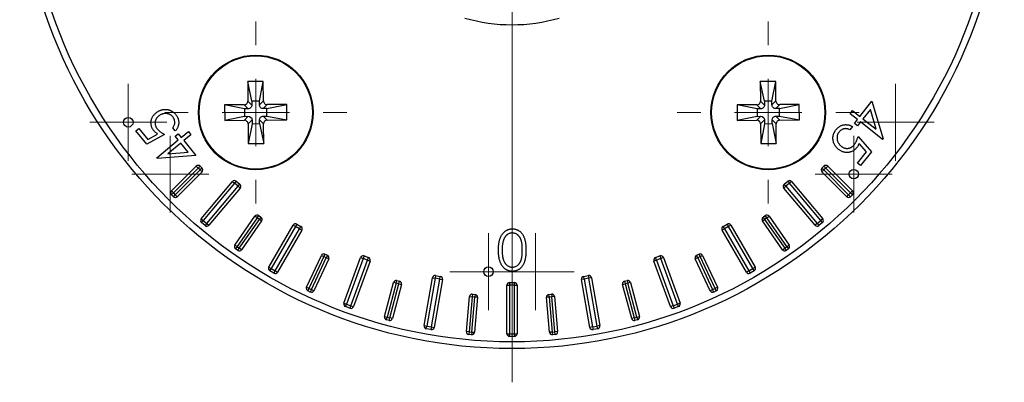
# Model space of a CAD drawing. Header units: millimetres. Extents: x -1532 to 1005, y 409 to 487.
# Tile 3 of 4: x 930 to 1003, y 409 to 436. Entities that reach past the tile are written whole.
import ezdxf

# ---------------------------------------------------------------- set-up
doc = ezdxf.new("R2010")
doc.units = ezdxf.units.MM

# ---------------------------------------------------------------- blocks, each defined once
blk = doc.blocks.new('SW_CENTERMARKSYMBOL_1')
at = {"color": 0, "linetype": 'Continuous', "lineweight": 18}
blk.add_line((0, -5), (0, -39), dxfattribs=at)
blk = doc.blocks.new('SW_CENTERMARKSYMBOL_2')
at = {"color": 0, "linetype": 'Continuous', "lineweight": 18}
for p, q in [((0, 5), (0, 6.75)), ((0, 0), (0, 2.5)), ((-5, 0), (-6.75, 0)), ((0, 0), (-2.5, 0)), ((0, 0), (0, -2.5)), ((0, 0), (2.5, 0)), ((5, 0), (6.75, 0)), ((0, -5), (0, -6.75))]:
    blk.add_line(p, q, dxfattribs=at)
blk = doc.blocks.new('SW_CENTERMARKSYMBOL_4')
at = {"color": 0, "linetype": 'Continuous', "lineweight": 18}
for p, q in [((0, 5), (0, 6.75)), ((0, 0), (0, 2.5)), ((-5, 0), (-6.75, 0)), ((0, 0), (-2.5, 0)), ((0, 0), (0, -2.5)), ((0, 0), (2.5, 0)), ((5, 0), (6.75, 0)), ((0, -5), (0, -6.75))]:
    blk.add_line(p, q, dxfattribs=at)
blk = doc.blocks.new('SW_CENTERMARKSYMBOL_5')
at = {"color": 0, "linetype": 'Continuous', "lineweight": 18}
for p, q in [((0, 2.5), (0, 2.85)), ((0, 0), (0, 2.5)), ((-2.5, 0), (-2.85, 0)), ((0, 0), (-2.5, 0)), ((0, 0), (0, -2.5)), ((0, 0), (2.5, 0)), ((2.5, 0), (2.85, 0)), ((0, -2.5), (0, -2.85))]:
    blk.add_line(p, q, dxfattribs=at)
blk = doc.blocks.new('SW_CENTERMARKSYMBOL_6')
at = {"color": 0, "linetype": 'Continuous', "lineweight": 18}
for p, q in [((0, 2.5), (0, 2.85)), ((0, 0), (0, 2.5)), ((-2.5, 0), (-2.85, 0)), ((0, 0), (-2.5, 0)), ((0, 0), (0, -2.5)), ((0, 0), (2.5, 0)), ((2.5, 0), (2.85, 0)), ((0, -2.5), (0, -2.85))]:
    blk.add_line(p, q, dxfattribs=at)
blk = doc.blocks.new('SW_CENTERMARKSYMBOL_7')
at = {"color": 0, "linetype": 'Continuous', "lineweight": 18}
for p, q in [((0, 2.5), (0, 2.85)), ((0, 0), (0, 2.5)), ((-2.5, 0), (-2.85, 0)), ((0, 0), (-2.5, 0)), ((0, 0), (0, -2.5)), ((0, 0), (2.5, 0)), ((2.5, 0), (2.85, 0)), ((0, -2.5), (0, -2.85))]:
    blk.add_line(p, q, dxfattribs=at)
blk = doc.blocks.new('SW_CENTERMARKSYMBOL_8')
at = {"color": 0, "linetype": 'Continuous', "lineweight": 18}
for p, q in [((0, 2.5), (0, 2.85)), ((0, 0), (0, 2.5)), ((-2.5, 0), (-2.85, 0)), ((0, 0), (-2.5, 0)), ((0, 0), (0, -2.5)), ((0, 0), (2.5, 0)), ((2.5, 0), (2.85, 0)), ((0, -2.5), (0, -2.85))]:
    blk.add_line(p, q, dxfattribs=at)
blk = doc.blocks.new('SW_CENTERMARKSYMBOL_9')
at = {"color": 0, "linetype": 'Continuous', "lineweight": 18}
for p, q in [((0, 2.5), (0, 2.85)), ((0, 0), (0, 2.5)), ((-2.5, 0), (-2.85, 0)), ((0, 0), (-2.5, 0)), ((0, 0), (0, -2.5)), ((0, 0), (2.5, 0)), ((2.5, 0), (2.85, 0)), ((0, -2.5), (0, -2.85))]:
    blk.add_line(p, q, dxfattribs=at)
blk = doc.blocks.new('SW_CENTERMARKSYMBOL_10')
at = {"color": 0, "linetype": 'Continuous', "lineweight": 18}
for p, q in [((0, 2.5), (0, 2.85)), ((0, 0), (0, 2.5)), ((-2.5, 0), (-2.85, 0)), ((0, 0), (-2.5, 0)), ((0, 0), (0, -2.5)), ((0, 0), (2.5, 0)), ((2.5, 0), (2.85, 0)), ((0, -2.5), (0, -2.85))]:
    blk.add_line(p, q, dxfattribs=at)

msp = doc.modelspace()

# ---------------------------------------------------------------- linework, layer by layer
at = {"color": 7, "linetype": 'Continuous', "lineweight": 25}
for p, q in [((947.923, 431.797), (946.773, 431.787)), ((946.773, 431.787), (946.785, 430.337)), ((947.081, 430.319), (946.773, 431.787)), ((947.64, 430.324), (947.923, 431.797)), ((947.935, 430.347), (947.923, 431.797)), ((985.923, 431.797), (984.773, 431.787)), ((984.773, 431.787), (984.785, 430.337)), ((985.081, 430.319), (984.773, 431.787)), ((985.64, 430.324), (985.923, 431.797)), ((985.935, 430.347), (985.923, 431.797)), ((946.513, 430.06), (945.063, 430.047)), ((946.536, 429.765), (945.063, 430.047)), ((945.063, 430.047), (945.073, 428.897)), ((946.811, 429.767), (946.513, 430.06)), ((947.083, 430.045), (946.785, 430.337)), ((947.64, 430.324), (947.081, 430.319)), ((947.081, 430.319), (947.083, 430.045)), ((947.643, 430.049), (947.64, 430.324)), ((947.643, 430.049), (947.935, 430.347)), ((947.92, 429.777), (948.213, 430.075)), ((948.195, 429.779), (949.663, 430.087)), ((949.663, 430.087), (948.213, 430.075)), ((949.673, 428.937), (949.663, 430.087)), ((984.513, 430.06), (983.063, 430.047)), ((983.063, 430.047), (983.073, 428.897)), ((984.536, 429.765), (983.063, 430.047)), ((984.811, 429.767), (984.513, 430.06)), ((985.083, 430.045), (984.785, 430.337)), ((985.64, 430.324), (985.081, 430.319)), ((985.081, 430.319), (985.083, 430.045)), ((985.643, 430.049), (985.64, 430.324)), ((985.643, 430.049), (985.935, 430.347)), ((985.92, 429.777), (986.213, 430.075)), ((986.195, 429.779), (987.663, 430.087)), ((987.663, 430.087), (986.213, 430.075)), ((987.673, 428.937), (987.663, 430.087)), ((992.163, 429.201), (993.056, 430.323)), ((993.056, 430.323), (993.877, 427.533)), ((946.811, 429.767), (946.536, 429.765)), ((946.536, 429.765), (946.541, 429.205)), ((948.195, 429.779), (947.92, 429.777)), ((948.2, 429.22), (948.195, 429.779)), ((984.811, 429.767), (984.536, 429.765)), ((984.536, 429.765), (984.541, 429.205)), ((986.195, 429.779), (985.92, 429.777)), ((986.2, 429.22), (986.195, 429.779)), ((991.431, 429.4), (991.618, 429.635)), ((991.976, 428.966), (991.431, 429.4)), ((991.618, 429.635), (992.163, 429.201)), ((992.939, 429.712), (992.389, 429.021)), ((993.367, 428.243), (992.939, 429.712)), ((946.541, 429.205), (945.073, 428.897)), ((945.073, 428.897), (946.523, 428.91)), ((946.815, 429.208), (946.523, 428.91)), ((946.541, 429.205), (946.815, 429.208)), ((947.093, 428.935), (946.8, 428.637)), ((946.8, 428.637), (946.813, 427.187)), ((947.095, 428.66), (946.813, 427.187)), ((947.093, 428.935), (947.095, 428.66)), ((947.095, 428.66), (947.655, 428.665)), ((947.655, 428.665), (947.652, 428.94)), ((947.652, 428.94), (947.95, 428.648)), ((947.655, 428.665), (947.963, 427.197)), ((947.925, 429.217), (948.2, 429.22)), ((947.925, 429.217), (948.223, 428.925)), ((947.963, 427.197), (947.95, 428.648)), ((948.2, 429.22), (949.673, 428.937)), ((948.223, 428.925), (949.673, 428.937)), ((984.541, 429.205), (983.073, 428.897)), ((983.073, 428.897), (984.523, 428.91)), ((984.815, 429.208), (984.523, 428.91)), ((984.541, 429.205), (984.815, 429.208)), ((985.093, 428.935), (984.8, 428.637)), ((984.8, 428.637), (984.813, 427.187)), ((985.095, 428.66), (984.813, 427.187)), ((985.093, 428.935), (985.095, 428.66)), ((985.095, 428.66), (985.655, 428.665)), ((985.652, 428.94), (985.95, 428.648)), ((985.655, 428.665), (985.652, 428.94)), ((985.655, 428.665), (985.963, 427.197)), ((985.925, 429.217), (986.2, 429.22)), ((985.925, 429.217), (986.223, 428.925)), ((985.963, 427.197), (985.95, 428.648)), ((986.2, 429.22), (987.673, 428.937)), ((986.223, 428.925), (987.673, 428.937)), ((991.75, 428.682), (991.976, 428.966)), ((991.976, 428.502), (991.75, 428.682)), ((992.202, 428.786), (991.976, 428.502)), ((993.838, 427.484), (992.202, 428.786)), ((992.389, 429.021), (993.367, 428.243)), ((938.48, 428.13), (938.698, 428.31)), ((939.298, 427.137), (938.48, 428.13)), ((938.698, 428.31), (939.371, 427.493)), ((940.611, 427.863), (939.298, 427.137)), ((939.371, 427.493), (940.09, 427.894)), ((941.405, 428.122), (941.211, 428.357)), ((941.394, 427.732), (941.614, 427.913)), ((941.614, 427.913), (941.842, 427.636)), ((941.842, 427.636), (942.375, 428.075)), ((942.564, 427.846), (942.031, 427.407)), ((942.375, 428.075), (942.564, 427.846)), ((991.603, 428.449), (991.411, 428.207)), ((940.025, 426.139), (941.622, 427.455)), ((941.811, 427.225), (940.856, 426.438)), ((941.622, 427.455), (941.394, 427.732)), ((942.368, 426.55), (941.811, 427.225)), ((942.031, 427.407), (942.935, 426.311)), ((946.813, 427.187), (947.963, 427.197)), ((984.813, 427.187), (985.963, 427.197)), ((992.025, 427.719), (993.018, 426.575)), ((992.65, 426.573), (992.104, 427.198)), ((993.877, 427.533), (993.838, 427.484)), ((940.856, 426.438), (942.368, 426.55)), ((991.985, 425.736), (992.65, 426.573)), ((993.018, 426.575), (992.209, 425.558)), ((940.064, 426.092), (940.025, 426.139)), ((942.935, 426.311), (940.064, 426.092)), ((992.209, 425.558), (991.985, 425.736)), ((941.124, 423.673), (942.963, 425.511)), ((943.104, 425.37), (941.266, 423.531)), ((941.407, 423.39), (943.246, 425.228)), ((943.387, 425.087), (941.548, 423.248)), ((943.104, 425.37), (942.963, 425.511)), ((943.104, 425.37), (943.246, 425.511)), ((943.246, 425.228), (943.104, 425.37)), ((943.246, 425.511), (943.387, 425.37)), ((943.387, 425.37), (943.246, 425.228)), ((943.387, 425.087), (943.246, 425.228)), ((989.348, 425.37), (989.49, 425.511)), ((989.348, 425.37), (989.49, 425.228)), ((989.348, 425.087), (989.49, 425.228)), ((991.187, 423.248), (989.348, 425.087)), ((989.631, 425.37), (989.49, 425.511)), ((989.631, 425.37), (989.49, 425.228)), ((989.49, 425.228), (991.328, 423.39)), ((989.631, 425.37), (989.773, 425.511)), ((991.47, 423.531), (989.631, 425.37)), ((989.773, 425.511), (991.611, 423.673)), ((943.326, 421.615), (945.64, 424.373)), ((945.793, 424.244), (943.479, 421.487)), ((945.64, 424.373), (945.793, 424.244)), ((945.922, 424.398), (945.793, 424.244)), ((946.061, 424.019), (945.793, 424.244)), ((945.922, 424.398), (946.19, 424.173)), ((946.061, 424.019), (946.19, 424.173)), ((986.546, 424.173), (986.814, 424.398)), ((986.674, 424.019), (986.546, 424.173)), ((986.942, 424.244), (986.674, 424.019)), ((986.814, 424.398), (986.942, 424.244)), ((987.095, 424.373), (986.942, 424.244)), ((989.256, 421.487), (986.942, 424.244)), ((987.095, 424.373), (989.409, 421.615)), ((941.266, 423.531), (941.124, 423.673)), ((941.266, 423.531), (941.124, 423.39)), ((941.266, 423.531), (941.407, 423.39)), ((943.747, 421.262), (946.061, 424.019)), ((946.215, 423.891), (943.901, 421.133)), ((946.061, 424.019), (946.215, 423.891)), ((986.674, 424.019), (986.521, 423.891)), ((988.835, 421.133), (986.521, 423.891)), ((986.674, 424.019), (988.988, 421.262)), ((991.328, 423.39), (991.47, 423.531)), ((991.47, 423.531), (991.611, 423.673)), ((991.47, 423.531), (991.611, 423.39)), ((941.266, 423.248), (941.124, 423.39)), ((941.266, 423.248), (941.407, 423.39)), ((941.548, 423.248), (941.407, 423.39)), ((991.187, 423.248), (991.328, 423.39)), ((991.47, 423.248), (991.328, 423.39)), ((991.611, 423.39), (991.47, 423.248)), ((943.326, 421.615), (943.479, 421.487)), ((943.351, 421.333), (943.479, 421.487)), ((943.619, 421.108), (943.351, 421.333)), ((943.479, 421.487), (943.747, 421.262)), ((943.747, 421.262), (943.619, 421.108)), ((943.747, 421.262), (943.901, 421.133)), ((945.818, 419.666), (947.309, 421.796)), ((947.473, 421.681), (945.981, 419.552)), ((946.145, 419.437), (947.637, 421.567)), ((947.8, 421.452), (946.309, 419.322)), ((947.473, 421.681), (947.309, 421.796)), ((947.473, 421.681), (947.587, 421.845)), ((947.637, 421.567), (947.473, 421.681)), ((947.587, 421.845), (947.751, 421.73)), ((947.751, 421.73), (947.637, 421.567)), ((947.8, 421.452), (947.637, 421.567)), ((950.416, 421.213), (950.316, 421.04)), ((950.416, 421.213), (950.72, 421.038)), ((982.016, 421.038), (982.319, 421.213)), ((982.319, 421.213), (982.419, 421.04)), ((984.935, 421.452), (985.099, 421.567)), ((986.426, 419.322), (984.935, 421.452)), ((984.984, 421.73), (985.148, 421.845)), ((984.984, 421.73), (985.099, 421.567)), ((985.263, 421.681), (985.099, 421.567)), ((985.099, 421.567), (986.59, 419.437)), ((985.263, 421.681), (985.148, 421.845)), ((985.263, 421.681), (985.427, 421.796)), ((986.754, 419.552), (985.263, 421.681)), ((985.427, 421.796), (986.918, 419.666)), ((988.988, 421.262), (988.835, 421.133)), ((988.988, 421.262), (989.256, 421.487)), ((988.988, 421.262), (989.117, 421.108)), ((989.385, 421.333), (989.117, 421.108)), ((989.409, 421.615), (989.256, 421.487)), ((989.385, 421.333), (989.256, 421.487)), ((948.343, 418.022), (950.143, 421.14)), ((950.316, 421.04), (948.516, 417.922)), ((948.82, 417.747), (950.62, 420.865)), ((950.793, 420.765), (948.993, 417.647)), ((950.143, 421.14), (950.316, 421.04)), ((950.62, 420.865), (950.316, 421.04)), ((950.62, 420.865), (950.72, 421.038)), ((950.62, 420.865), (950.793, 420.765)), ((982.116, 420.865), (981.943, 420.765)), ((983.743, 417.647), (981.943, 420.765)), ((982.116, 420.865), (982.016, 421.038)), ((982.419, 421.04), (982.116, 420.865)), ((982.116, 420.865), (983.916, 417.747)), ((982.592, 421.14), (982.419, 421.04)), ((984.219, 417.922), (982.419, 421.04)), ((982.592, 421.14), (984.392, 418.022)), ((945.981, 419.552), (945.818, 419.666)), ((945.981, 419.552), (945.867, 419.388)), ((946.031, 419.273), (945.867, 419.388)), ((945.981, 419.552), (946.145, 419.437)), ((946.031, 419.273), (946.145, 419.437)), ((946.309, 419.322), (946.145, 419.437)), ((986.426, 419.322), (986.59, 419.437)), ((986.59, 419.437), (986.754, 419.552)), ((986.705, 419.273), (986.59, 419.437)), ((986.869, 419.388), (986.705, 419.273)), ((986.754, 419.552), (986.918, 419.666)), ((986.754, 419.552), (986.869, 419.388)), ((951.135, 416.536), (952.234, 418.892)), ((952.415, 418.808), (951.317, 416.451)), ((951.498, 416.367), (952.597, 418.723)), ((952.778, 418.639), (951.679, 416.282)), ((952.234, 418.892), (952.415, 418.808)), ((952.5, 418.989), (952.415, 418.808)), ((952.597, 418.723), (952.415, 418.808)), ((952.5, 418.989), (952.681, 418.904)), ((952.681, 418.904), (952.597, 418.723)), ((952.778, 418.639), (952.597, 418.723)), ((953.908, 415.355), (955.139, 418.738)), ((955.327, 418.67), (954.096, 415.287)), ((954.425, 415.167), (955.656, 418.55)), ((955.844, 418.482), (954.613, 415.099)), ((955.139, 418.738), (955.327, 418.67)), ((955.396, 418.858), (955.327, 418.67)), ((955.656, 418.55), (955.327, 418.67)), ((955.396, 418.858), (955.725, 418.738)), ((955.656, 418.55), (955.725, 418.738)), ((955.656, 418.55), (955.844, 418.482)), ((977.079, 418.55), (976.891, 418.482)), ((978.123, 415.099), (976.891, 418.482)), ((977.011, 418.738), (977.34, 418.858)), ((977.079, 418.55), (977.011, 418.738)), ((977.408, 418.67), (977.079, 418.55)), ((977.079, 418.55), (978.311, 415.167)), ((977.34, 418.858), (977.408, 418.67)), ((977.596, 418.738), (977.408, 418.67)), ((978.639, 415.287), (977.408, 418.67)), ((977.596, 418.738), (978.827, 415.355)), ((980.139, 418.723), (979.957, 418.639)), ((981.056, 416.282), (979.957, 418.639)), ((980.054, 418.904), (980.235, 418.989)), ((980.139, 418.723), (980.054, 418.904)), ((980.32, 418.808), (980.139, 418.723)), ((980.139, 418.723), (981.238, 416.367)), ((980.32, 418.808), (980.235, 418.989)), ((980.32, 418.808), (980.501, 418.892)), ((981.419, 416.451), (980.32, 418.808)), ((980.501, 418.892), (981.6, 416.536)), ((948.343, 418.022), (948.516, 417.922)), ((948.416, 417.749), (948.516, 417.922)), ((948.72, 417.574), (948.416, 417.749)), ((948.516, 417.922), (948.82, 417.747)), ((948.82, 417.747), (948.72, 417.574)), ((948.82, 417.747), (948.993, 417.647)), ((983.916, 417.747), (983.743, 417.647)), ((983.916, 417.747), (984.219, 417.922)), ((983.916, 417.747), (984.016, 417.574)), ((984.319, 417.749), (984.016, 417.574)), ((984.392, 418.022), (984.219, 417.922)), ((984.319, 417.749), (984.219, 417.922)), ((956.916, 414.376), (957.589, 416.888)), ((957.782, 416.836), (957.109, 414.324)), ((957.782, 416.836), (957.589, 416.888)), ((957.782, 416.836), (957.834, 417.029)), ((957.975, 416.784), (957.782, 416.836)), ((957.834, 417.029), (958.027, 416.977)), ((957.975, 416.784), (958.027, 416.977)), ((959.851, 413.695), (960.476, 417.241)), ((960.673, 417.206), (960.048, 413.661)), ((960.393, 413.6), (961.018, 417.145)), ((960.476, 417.241), (960.673, 417.206)), ((961.215, 417.11), (960.59, 413.565)), ((960.708, 417.403), (960.673, 417.206)), ((961.018, 417.145), (960.673, 417.206)), ((960.708, 417.403), (961.053, 417.342)), ((961.018, 417.145), (961.053, 417.342)), ((961.018, 417.145), (961.215, 417.11)), ((966.193, 416.892), (966.193, 416.692)), ((966.193, 416.892), (966.543, 416.892)), ((966.543, 416.692), (966.543, 416.892)), ((971.717, 417.145), (971.52, 417.11)), ((972.146, 413.565), (971.52, 417.11)), ((971.683, 417.342), (972.027, 417.403)), ((971.717, 417.145), (971.683, 417.342)), ((972.062, 417.206), (971.717, 417.145)), ((971.717, 417.145), (972.343, 413.6)), ((972.027, 417.403), (972.062, 417.206)), ((972.259, 417.241), (972.062, 417.206)), ((972.687, 413.661), (972.062, 417.206)), ((972.259, 417.241), (972.884, 413.695)), ((974.708, 416.977), (974.902, 417.029)), ((974.708, 416.977), (974.76, 416.784)), ((974.953, 416.836), (974.76, 416.784)), ((974.902, 417.029), (974.953, 416.836)), ((975.146, 416.888), (974.953, 416.836)), ((975.626, 414.324), (974.953, 416.836)), ((975.146, 416.888), (975.819, 414.376)), ((951.317, 416.451), (951.135, 416.536)), ((951.317, 416.451), (951.232, 416.27)), ((951.413, 416.185), (951.232, 416.27)), ((951.317, 416.451), (951.498, 416.367)), ((951.498, 416.367), (951.413, 416.185)), ((951.498, 416.367), (951.679, 416.282)), ((957.302, 414.273), (957.975, 416.784)), ((958.169, 416.732), (957.496, 414.221)), ((957.975, 416.784), (958.169, 416.732)), ((965.993, 416.692), (966.193, 416.692)), ((965.993, 413.092), (965.993, 416.692)), ((966.193, 416.692), (966.193, 413.092)), ((966.543, 416.692), (966.193, 416.692)), ((966.543, 413.092), (966.543, 416.692)), ((966.543, 416.692), (966.743, 416.692)), ((966.743, 416.692), (966.743, 413.092)), ((974.567, 416.732), (974.76, 416.784)), ((975.24, 414.221), (974.567, 416.732)), ((974.76, 416.784), (975.433, 414.273)), ((981.056, 416.282), (981.238, 416.367)), ((981.238, 416.367), (981.419, 416.451)), ((981.322, 416.185), (981.238, 416.367)), ((981.503, 416.27), (981.322, 416.185)), ((981.6, 416.536), (981.419, 416.451)), ((981.503, 416.27), (981.419, 416.451)), ((962.984, 413.253), (963.21, 415.843)), ((963.409, 415.826), (963.183, 413.236)), ((963.21, 415.843), (963.409, 415.826)), ((963.382, 413.218), (963.609, 415.808)), ((963.427, 416.025), (963.409, 415.826)), ((963.609, 415.808), (963.409, 415.826)), ((963.427, 416.025), (963.626, 416.008)), ((963.808, 415.791), (963.581, 413.201)), ((963.626, 416.008), (963.609, 415.808)), ((963.808, 415.791), (963.609, 415.808)), ((969.127, 415.808), (968.928, 415.791)), ((969.154, 413.201), (968.928, 415.791)), ((969.109, 416.008), (969.309, 416.025)), ((969.127, 415.808), (969.109, 416.008)), ((969.326, 415.826), (969.127, 415.808)), ((969.127, 415.808), (969.353, 413.218)), ((969.309, 416.025), (969.326, 415.826)), ((969.525, 415.843), (969.326, 415.826)), ((969.553, 413.236), (969.326, 415.826)), ((969.525, 415.843), (969.752, 413.253)), ((953.908, 415.355), (954.096, 415.287)), ((954.028, 415.099), (954.096, 415.287)), ((954.356, 414.979), (954.028, 415.099)), ((954.096, 415.287), (954.425, 415.167)), ((954.425, 415.167), (954.356, 414.979)), ((954.425, 415.167), (954.613, 415.099)), ((978.311, 415.167), (978.123, 415.099)), ((978.311, 415.167), (978.639, 415.287)), ((978.311, 415.167), (978.379, 414.979)), ((978.708, 415.099), (978.379, 414.979)), ((978.827, 415.355), (978.639, 415.287)), ((978.708, 415.099), (978.639, 415.287)), ((956.916, 414.376), (957.109, 414.324)), ((957.057, 414.131), (957.109, 414.324)), ((957.251, 414.079), (957.057, 414.131)), ((957.109, 414.324), (957.302, 414.273)), ((957.251, 414.079), (957.302, 414.273)), ((957.496, 414.221), (957.302, 414.273)), ((975.433, 414.273), (975.24, 414.221)), ((975.433, 414.273), (975.626, 414.324)), ((975.433, 414.273), (975.485, 414.079)), ((975.678, 414.131), (975.485, 414.079)), ((975.626, 414.324), (975.819, 414.376)), ((975.626, 414.324), (975.678, 414.131)), ((959.851, 413.695), (960.048, 413.661)), ((960.014, 413.464), (960.048, 413.661)), ((960.358, 413.403), (960.014, 413.464)), ((960.048, 413.661), (960.393, 413.6)), ((960.393, 413.6), (960.358, 413.403)), ((960.393, 413.6), (960.59, 413.565)), ((963.183, 413.236), (962.984, 413.253)), ((963.183, 413.236), (963.165, 413.037)), ((963.183, 413.236), (963.382, 413.218)), ((963.382, 413.218), (963.365, 413.019)), ((963.382, 413.218), (963.581, 413.201)), ((969.353, 413.218), (969.154, 413.201)), ((969.353, 413.218), (969.553, 413.236)), ((969.353, 413.218), (969.371, 413.019)), ((969.752, 413.253), (969.553, 413.236)), ((969.57, 413.037), (969.553, 413.236)), ((972.343, 413.6), (972.146, 413.565)), ((972.343, 413.6), (972.687, 413.661)), ((972.343, 413.6), (972.377, 413.403)), ((972.722, 413.464), (972.377, 413.403)), ((972.884, 413.695), (972.687, 413.661)), ((972.722, 413.464), (972.687, 413.661)), ((963.365, 413.019), (963.165, 413.037)), ((965.993, 413.092), (966.193, 413.092)), ((966.193, 413.092), (966.543, 413.092)), ((966.193, 412.892), (966.193, 413.092)), ((966.543, 412.892), (966.193, 412.892)), ((966.543, 413.092), (966.543, 412.892)), ((966.543, 413.092), (966.743, 413.092)), ((969.57, 413.037), (969.371, 413.019))]:
    msp.add_line(p, q, dxfattribs=at)
for centre, radius in [((966.368, 448.492), 36.5), ((966.368, 448.492), 36), ((947.368, 429.492), 4.25), ((947.368, 429.492), 4.2), ((985.368, 429.492), 4.25), ((985.368, 429.492), 4.2), ((937.922, 428.761), 0.35), ((991.702, 424.922), 0.35), ((964.618, 417.692), 0.35)]:
    msp.add_circle(centre, radius, dxfattribs=at)
for centre, radius, start, end in [((966.368, 448.492), 12.5, 253.7398, 286.2602), ((943.104, 425.37), 0.2, 45, 135), ((943.246, 425.228), 0.2, 315, 45), ((989.49, 425.228), 0.2, 135, 225), ((989.631, 425.37), 0.2, 45, 135), ((945.793, 424.244), 0.2, 50, 140), ((946.061, 424.019), 0.2, 320, 50), ((986.674, 424.019), 0.2, 130, 220), ((986.942, 424.244), 0.2, 40, 130), ((941.266, 423.531), 0.2, 135, 225), ((991.47, 423.531), 0.2, 315, 45), ((941.407, 423.39), 0.2, 225, 315), ((991.328, 423.39), 0.2, 225, 315), ((943.479, 421.487), 0.2, 140, 230), ((947.473, 421.681), 0.2, 55, 145), ((947.637, 421.567), 0.2, 325, 55), ((950.316, 421.04), 0.2, 60, 150), ((982.419, 421.04), 0.2, 30, 120), ((985.099, 421.567), 0.2, 125, 215), ((985.263, 421.681), 0.2, 35, 125), ((989.256, 421.487), 0.2, 310, 40), ((943.747, 421.262), 0.2, 230, 320), ((950.62, 420.865), 0.2, 330, 60), ((982.116, 420.865), 0.2, 120, 210), ((988.988, 421.262), 0.2, 220, 310), ((945.981, 419.552), 0.2, 145, 235), ((946.145, 419.437), 0.2, 235, 325), ((986.59, 419.437), 0.2, 215, 305), ((986.754, 419.552), 0.2, 305, 35), ((952.415, 418.808), 0.2, 65, 155), ((952.597, 418.723), 0.2, 335, 65), ((955.327, 418.67), 0.2, 70, 160), ((955.656, 418.55), 0.2, 340, 70), ((977.079, 418.55), 0.2, 110, 200), ((977.408, 418.67), 0.2, 20, 110), ((980.139, 418.723), 0.2, 115, 205), ((980.32, 418.808), 0.2, 25, 115), ((948.516, 417.922), 0.2, 150, 240), ((948.82, 417.747), 0.2, 240, 330), ((983.916, 417.747), 0.2, 210, 300), ((984.219, 417.922), 0.2, 300, 30), ((957.782, 416.836), 0.2, 75, 165), ((957.975, 416.784), 0.2, 345, 75), ((960.673, 417.206), 0.2, 80, 170), ((961.018, 417.145), 0.2, 350, 80), ((966.193, 416.692), 0.2, 90, 180), ((966.543, 416.692), 0.2, 0, 90), ((971.717, 417.145), 0.2, 100, 190), ((972.062, 417.206), 0.2, 10, 100), ((974.76, 416.784), 0.2, 105, 195), ((974.953, 416.836), 0.2, 15, 105), ((951.317, 416.451), 0.2, 155, 245), ((951.498, 416.367), 0.2, 245, 335), ((981.238, 416.367), 0.2, 205, 295), ((981.419, 416.451), 0.2, 295, 25), ((963.409, 415.826), 0.2, 85, 175), ((963.609, 415.808), 0.2, 355, 85), ((969.127, 415.808), 0.2, 95, 185), ((969.326, 415.826), 0.2, 5, 95), ((954.096, 415.287), 0.2, 160, 250), ((954.425, 415.167), 0.2, 250, 340), ((978.311, 415.167), 0.2, 200, 290), ((978.639, 415.287), 0.2, 290, 20), ((957.109, 414.324), 0.2, 165, 255), ((957.302, 414.273), 0.2, 255, 345), ((975.433, 414.273), 0.2, 195, 285), ((975.626, 414.324), 0.2, 285, 15), ((960.048, 413.661), 0.2, 170, 260), ((960.393, 413.6), 0.2, 260, 350), ((963.183, 413.236), 0.2, 175, 265), ((963.382, 413.218), 0.2, 265, 355), ((969.353, 413.218), 0.2, 185, 275), ((969.553, 413.236), 0.2, 275, 5), ((972.343, 413.6), 0.2, 190, 280), ((972.687, 413.661), 0.2, 280, 10), ((966.193, 413.092), 0.2, 180, 270), ((966.543, 413.092), 0.2, 270, 0)]:
    msp.add_arc(centre, radius, start, end, dxfattribs=at)
for points, knots in [([(946.513, 430.06), (946.578, 430.06), (946.653, 430.088), (946.76, 430.196), (946.786, 430.272), (946.785, 430.337)], [0, 0, 0, 0, 0.5, 0.5, 1, 1, 1, 1]), ([(947.083, 430.045), (947.084, 429.98), (947.057, 429.904), (946.951, 429.795), (946.875, 429.768), (946.811, 429.767)], [0, 0, 0, 0, 0.5, 0.5, 1, 1, 1, 1]), ([(947.92, 429.777), (947.855, 429.776), (947.779, 429.803), (947.671, 429.909), (947.643, 429.985), (947.643, 430.049)], [0, 0, 0, 0, 0.5, 0.5, 1, 1, 1, 1]), ([(947.935, 430.347), (947.936, 430.282), (947.963, 430.207), (948.072, 430.1), (948.148, 430.074), (948.213, 430.075)], [0, 0, 0, 0, 0.5, 0.5, 1, 1, 1, 1]), ([(984.513, 430.06), (984.578, 430.06), (984.653, 430.088), (984.76, 430.196), (984.786, 430.272), (984.785, 430.337)], [0, 0, 0, 0, 0.5, 0.5, 1, 1, 1, 1]), ([(985.083, 430.045), (985.084, 429.98), (985.057, 429.904), (984.951, 429.795), (984.875, 429.768), (984.811, 429.767)], [0, 0, 0, 0, 0.5, 0.5, 1, 1, 1, 1]), ([(985.92, 429.777), (985.855, 429.776), (985.779, 429.803), (985.671, 429.909), (985.643, 429.985), (985.643, 430.049)], [0, 0, 0, 0, 0.5, 0.5, 1, 1, 1, 1]), ([(985.935, 430.347), (985.936, 430.282), (985.963, 430.207), (986.072, 430.1), (986.148, 430.074), (986.213, 430.075)], [0, 0, 0, 0, 0.5, 0.5, 1, 1, 1, 1]), ([(939.824, 428.128), (939.804, 428.154), (939.763, 428.205), (939.713, 428.287), (939.672, 428.371), (939.639, 428.456), (939.617, 428.544), (939.605, 428.634), (939.601, 428.725), (939.607, 428.818), (939.622, 428.91), (939.646, 428.999), (939.678, 429.085), (939.721, 429.168), (939.772, 429.247), (939.832, 429.323), (939.9, 429.396), (939.952, 429.441), (939.978, 429.463)], [0, 0, 0, 0, 0.066044, 0.129455, 0.191168, 0.251616, 0.311296, 0.370912, 0.431579, 0.493523, 0.555351, 0.616493, 0.677453, 0.73881, 0.800872, 0.864778, 0.931078, 1, 1, 1, 1]), ([(939.978, 429.463), (939.997, 429.478), (940.034, 429.508), (940.093, 429.548), (940.154, 429.585), (940.216, 429.616), (940.279, 429.644), (940.345, 429.667), (940.411, 429.686), (940.478, 429.701), (940.546, 429.711), (940.614, 429.718), (940.68, 429.719), (940.746, 429.716), (940.811, 429.708), (940.875, 429.695), (940.938, 429.678), (941.001, 429.657), (941.062, 429.631), (941.121, 429.6), (941.179, 429.565), (941.235, 429.526), (941.289, 429.482), (941.342, 429.435), (941.393, 429.383), (941.425, 429.346), (941.441, 429.327)], [0, 0, 0, 0, 0.043955, 0.087288, 0.129856, 0.172138, 0.214316, 0.256107, 0.297923, 0.340167, 0.381878, 0.422923, 0.463446, 0.503275, 0.542981, 0.582425, 0.622091, 0.662263, 0.702668, 0.742994, 0.783934, 0.82535, 0.867421, 0.910587, 0.954468, 1, 1, 1, 1]), ([(941.216, 429.165), (941.2, 429.183), (941.169, 429.219), (941.117, 429.266), (941.06, 429.307), (941, 429.341), (940.937, 429.369), (940.869, 429.39), (940.798, 429.405), (940.724, 429.413), (940.649, 429.414), (940.575, 429.409), (940.502, 429.396), (940.43, 429.375), (940.361, 429.348), (940.292, 429.312), (940.225, 429.27), (940.183, 429.237), (940.162, 429.22)], [0, 0, 0, 0, 0.061513, 0.120859, 0.179448, 0.238284, 0.29688, 0.356371, 0.418026, 0.481812, 0.546225, 0.609265, 0.672129, 0.734898, 0.798684, 0.863609, 0.930686, 1, 1, 1, 1]), ([(941.441, 429.327), (941.459, 429.304), (941.495, 429.258), (941.541, 429.185), (941.58, 429.111), (941.611, 429.035), (941.634, 428.958), (941.65, 428.878), (941.659, 428.797), (941.659, 428.716), (941.652, 428.634), (941.639, 428.554), (941.617, 428.476), (941.589, 428.4), (941.554, 428.327), (941.512, 428.256), (941.462, 428.187), (941.425, 428.144), (941.405, 428.122)], [0, 0, 0, 0, 0.06679, 0.131954, 0.194951, 0.256289, 0.31752, 0.3782, 0.439414, 0.501661, 0.563654, 0.624978, 0.685708, 0.746809, 0.807774, 0.870111, 0.933913, 1, 1, 1, 1]), ([(940.162, 429.22), (940.143, 429.204), (940.107, 429.173), (940.059, 429.121), (940.017, 429.068), (939.981, 429.012), (939.953, 428.953), (939.93, 428.892), (939.914, 428.828), (939.905, 428.763), (939.902, 428.697), (939.907, 428.631), (939.918, 428.566), (939.937, 428.501), (939.963, 428.438), (939.996, 428.374), (940.035, 428.312), (940.067, 428.272), (940.083, 428.252)], [0, 0, 0, 0, 0.06694, 0.131478, 0.193694, 0.25421, 0.313435, 0.372538, 0.432108, 0.492564, 0.553045, 0.61306, 0.673314, 0.734524, 0.797377, 0.861766, 0.929446, 1, 1, 1, 1]), ([(941.211, 428.357), (941.228, 428.379), (941.261, 428.422), (941.302, 428.49), (941.333, 428.556), (941.353, 428.623), (941.365, 428.691), (941.367, 428.76), (941.362, 428.831), (941.348, 428.903), (941.327, 428.974), (941.297, 429.042), (941.261, 429.107), (941.231, 429.146), (941.216, 429.165)], [0, 0, 0, 0, 0.095136, 0.184203, 0.266664, 0.345238, 0.422092, 0.49994, 0.579973, 0.664028, 0.748875, 0.832931, 0.916055, 1, 1, 1, 1]), ([(946.8, 428.637), (946.8, 428.702), (946.772, 428.778), (946.664, 428.884), (946.588, 428.91), (946.523, 428.91)], [0, 0, 0, 0, 0.5, 0.5, 1, 1, 1, 1]), ([(946.815, 429.208), (946.88, 429.208), (946.956, 429.182), (947.065, 429.076), (947.092, 429), (947.093, 428.935)], [0, 0, 0, 0, 0.5, 0.5, 1, 1, 1, 1]), ([(947.652, 428.94), (947.652, 429.005), (947.678, 429.081), (947.784, 429.189), (947.86, 429.217), (947.925, 429.217)], [0, 0, 0, 0, 0.5, 0.5, 1, 1, 1, 1]), ([(948.223, 428.925), (948.158, 428.924), (948.082, 428.897), (947.976, 428.788), (947.95, 428.712), (947.95, 428.648)], [0, 0, 0, 0, 0.5, 0.5, 1, 1, 1, 1]), ([(984.8, 428.637), (984.8, 428.702), (984.772, 428.778), (984.664, 428.884), (984.588, 428.91), (984.523, 428.91)], [0, 0, 0, 0, 0.5, 0.5, 1, 1, 1, 1]), ([(984.815, 429.208), (984.88, 429.208), (984.956, 429.182), (985.065, 429.076), (985.092, 429), (985.093, 428.935)], [0, 0, 0, 0, 0.5, 0.5, 1, 1, 1, 1]), ([(985.652, 428.94), (985.652, 429.005), (985.678, 429.081), (985.784, 429.189), (985.86, 429.217), (985.925, 429.217)], [0, 0, 0, 0, 0.5, 0.5, 1, 1, 1, 1]), ([(986.223, 428.925), (986.158, 428.924), (986.082, 428.897), (985.976, 428.788), (985.95, 428.712), (985.95, 428.648)], [0, 0, 0, 0, 0.5, 0.5, 1, 1, 1, 1]), ([(990.405, 428.231), (990.424, 428.254), (990.462, 428.3), (990.524, 428.36), (990.589, 428.414), (990.657, 428.461), (990.729, 428.501), (990.804, 428.532), (990.882, 428.558), (990.963, 428.576), (991.045, 428.587), (991.127, 428.589), (991.208, 428.585), (991.289, 428.573), (991.369, 428.553), (991.448, 428.526), (991.527, 428.492), (991.577, 428.463), (991.603, 428.449)], [0, 0, 0, 0, 0.066965, 0.131832, 0.194761, 0.256249, 0.317438, 0.378076, 0.439508, 0.501693, 0.563827, 0.625022, 0.68536, 0.746282, 0.807465, 0.870175, 0.934003, 1, 1, 1, 1]), ([(940.09, 427.894), (940.064, 427.913), (940.012, 427.949), (939.941, 428.007), (939.879, 428.066), (939.842, 428.108), (939.824, 428.128)], [0, 0, 0, 0, 0.275017, 0.533327, 0.773747, 1, 1, 1, 1]), ([(940.083, 428.252), (940.097, 428.235), (940.128, 428.2), (940.179, 428.15), (940.236, 428.101), (940.299, 428.052), (940.369, 428.004), (940.444, 427.956), (940.525, 427.908), (940.582, 427.878), (940.611, 427.863)], [0, 0, 0, 0, 0.102468, 0.209921, 0.324113, 0.445339, 0.572811, 0.707853, 0.850181, 1, 1, 1, 1]), ([(990.577, 426.757), (990.558, 426.773), (990.521, 426.803), (990.469, 426.853), (990.42, 426.905), (990.376, 426.96), (990.335, 427.016), (990.299, 427.076), (990.265, 427.137), (990.228, 427.222), (990.19, 427.33), (990.164, 427.462), (990.157, 427.595), (990.167, 427.706), (990.185, 427.793), (990.202, 427.858), (990.225, 427.922), (990.251, 427.986), (990.283, 428.049), (990.319, 428.111), (990.36, 428.172), (990.39, 428.211), (990.405, 428.231)], [0, 0, 0, 0, 0.043859, 0.087307, 0.129749, 0.172131, 0.213842, 0.25586, 0.297733, 0.340109, 0.422953, 0.503243, 0.582496, 0.662318, 0.702498, 0.742906, 0.783815, 0.825286, 0.867464, 0.910536, 0.954832, 1, 1, 1, 1]), ([(990.613, 428.043), (990.598, 428.023), (990.569, 427.985), (990.534, 427.923), (990.506, 427.859), (990.484, 427.793), (990.47, 427.724), (990.464, 427.653), (990.464, 427.58), (990.471, 427.505), (990.485, 427.431), (990.506, 427.359), (990.534, 427.289), (990.569, 427.223), (990.611, 427.16), (990.66, 427.1), (990.716, 427.043), (990.757, 427.008), (990.778, 426.99)], [0, 0, 0, 0, 0.0613062, 0.1207485, 0.1794894, 0.2381231, 0.296542, 0.3565792, 0.4178771, 0.4814925, 0.5459733, 0.6092976, 0.6715736, 0.7345707, 0.7985, 0.8636934, 0.9303254, 1, 1, 1, 1]), ([(991.411, 428.207), (991.385, 428.22), (991.336, 428.243), (991.261, 428.269), (991.188, 428.286), (991.118, 428.293), (991.049, 428.29), (990.98, 428.278), (990.911, 428.257), (990.843, 428.229), (990.777, 428.193), (990.717, 428.149), (990.661, 428.1), (990.629, 428.062), (990.613, 428.043)], [0, 0, 0, 0, 0.095855, 0.184541, 0.267656, 0.345721, 0.422829, 0.500259, 0.580646, 0.66423, 0.749225, 0.832491, 0.915769, 1, 1, 1, 1]), ([(990.778, 426.99), (990.798, 426.975), (990.837, 426.946), (990.898, 426.909), (990.96, 426.879), (991.023, 426.855), (991.087, 426.839), (991.152, 426.83), (991.218, 426.827), (991.284, 426.832), (991.35, 426.844), (991.414, 426.862), (991.476, 426.887), (991.536, 426.919), (991.594, 426.958), (991.649, 427.004), (991.702, 427.057), (991.735, 427.096), (991.751, 427.116)], [0, 0, 0, 0, 0.06734, 0.131516, 0.19379, 0.254202, 0.314223, 0.37299, 0.432315, 0.492844, 0.553023, 0.612941, 0.673441, 0.734518, 0.79682, 0.861725, 0.92903, 1, 1, 1, 1]), ([(991.751, 427.116), (991.765, 427.134), (991.793, 427.171), (991.832, 427.232), (991.869, 427.299), (991.904, 427.372), (991.937, 427.45), (991.968, 427.534), (991.999, 427.624), (992.016, 427.687), (992.025, 427.719)], [0, 0, 0, 0, 0.101943, 0.210294, 0.324552, 0.444787, 0.573309, 0.708035, 0.849815, 1, 1, 1, 1]), ([(992.104, 427.198), (992.091, 427.168), (992.066, 427.109), (992.023, 427.027), (991.978, 426.952), (991.945, 426.907), (991.929, 426.886)], [0, 0, 0, 0, 0.275677, 0.533807, 0.774803, 1, 1, 1, 1]), ([(991.929, 426.886), (991.907, 426.86), (991.865, 426.81), (991.795, 426.742), (991.721, 426.684), (991.643, 426.634), (991.561, 426.594), (991.475, 426.562), (991.385, 426.54), (991.293, 426.526), (991.199, 426.521), (991.105, 426.527), (991.013, 426.541), (990.923, 426.565), (990.834, 426.599), (990.746, 426.642), (990.66, 426.695), (990.605, 426.736), (990.577, 426.757)], [0, 0, 0, 0, 0.066046, 0.129716, 0.191016, 0.251374, 0.311239, 0.371088, 0.431327, 0.493201, 0.555276, 0.616583, 0.677347, 0.738546, 0.80103, 0.864956, 0.931051, 1, 1, 1, 1]), ([(965.364, 419.294), (965.364, 419.339), (965.366, 419.429), (965.371, 419.56), (965.382, 419.683), (965.396, 419.799), (965.415, 419.908), (965.439, 420.01), (965.465, 420.105), (965.498, 420.193), (965.533, 420.274), (965.572, 420.35), (965.613, 420.421), (965.658, 420.487), (965.706, 420.549), (965.758, 420.604), (965.813, 420.655), (965.871, 420.7), (965.931, 420.739), (965.993, 420.775), (966.057, 420.803), (966.122, 420.828), (966.189, 420.846), (966.258, 420.859), (966.328, 420.868), (966.375, 420.869), (966.399, 420.869)], [0, 0, 0, 0, 0.065063, 0.126773, 0.185516, 0.240765, 0.29298, 0.34225, 0.388919, 0.432776, 0.474628, 0.514775, 0.553606, 0.591426, 0.628028, 0.663804, 0.698984, 0.733591, 0.767628, 0.801208, 0.834264, 0.866981, 0.89972, 0.932702, 0.966176, 1, 1, 1, 1]), ([(966.39, 420.562), (966.357, 420.56), (966.291, 420.557), (966.194, 420.531), (966.1, 420.491), (966.026, 420.444), (965.97, 420.399), (965.929, 420.361), (965.893, 420.318), (965.858, 420.272), (965.825, 420.222), (965.796, 420.167), (965.77, 420.108), (965.754, 420.067), (965.747, 420.047)], [0, 0, 0, 0, 0.112813, 0.225394, 0.339595, 0.459675, 0.521735, 0.583926, 0.648174, 0.713881, 0.781004, 0.851451, 0.924051, 1, 1, 1, 1]), ([(967.133, 419.292), (967.133, 419.332), (967.133, 419.41), (967.128, 419.523), (967.121, 419.629), (967.111, 419.727), (967.098, 419.817), (967.083, 419.9), (967.064, 419.975), (967.042, 420.043), (967.017, 420.105), (966.99, 420.163), (966.961, 420.218), (966.928, 420.268), (966.893, 420.314), (966.855, 420.357), (966.814, 420.395), (966.757, 420.442), (966.682, 420.489), (966.587, 420.531), (966.489, 420.557), (966.423, 420.56), (966.39, 420.562)], [0, 0, 0, 0, 0.072951, 0.141584, 0.205926, 0.265301, 0.320597, 0.371817, 0.41879, 0.461699, 0.502134, 0.540804, 0.578181, 0.614297, 0.649678, 0.684299, 0.718359, 0.752081, 0.817652, 0.879722, 0.939966, 1, 1, 1, 1]), ([(966.399, 420.869), (966.423, 420.869), (966.47, 420.868), (966.539, 420.86), (966.606, 420.847), (966.671, 420.828), (966.735, 420.806), (966.797, 420.777), (966.857, 420.743), (966.916, 420.705), (966.972, 420.661), (967.025, 420.612), (967.074, 420.557), (967.12, 420.498), (967.164, 420.434), (967.204, 420.364), (967.241, 420.29), (967.275, 420.21), (967.305, 420.123), (967.332, 420.029), (967.353, 419.926), (967.371, 419.815), (967.385, 419.696), (967.395, 419.569), (967.402, 419.434), (967.402, 419.341), (967.402, 419.294)], [0, 0, 0, 0, 0.033787, 0.066622, 0.099285, 0.131361, 0.163585, 0.196104, 0.228902, 0.262158, 0.295991, 0.330218, 0.36506, 0.400951, 0.43762, 0.475708, 0.515381, 0.556414, 0.599765, 0.646424, 0.696431, 0.749782, 0.806573, 0.867436, 0.931887, 1, 1, 1, 1]), ([(965.747, 420.047), (965.738, 420.02), (965.719, 419.965), (965.696, 419.881), (965.677, 419.793), (965.66, 419.701), (965.649, 419.604), (965.64, 419.504), (965.634, 419.399), (965.633, 419.328), (965.633, 419.292)], [0, 0, 0, 0, 0.110588, 0.224542, 0.342503, 0.464324, 0.590756, 0.722227, 0.858843, 1, 1, 1, 1]), ([(966.399, 417.715), (966.375, 417.716), (966.328, 417.717), (966.258, 417.725), (966.189, 417.738), (966.123, 417.757), (966.057, 417.78), (965.994, 417.809), (965.932, 417.843), (965.873, 417.883), (965.815, 417.928), (965.761, 417.978), (965.71, 418.034), (965.661, 418.094), (965.616, 418.16), (965.574, 418.231), (965.536, 418.308), (965.499, 418.39), (965.468, 418.478), (965.439, 418.573), (965.416, 418.676), (965.397, 418.785), (965.382, 418.902), (965.371, 419.026), (965.366, 419.158), (965.364, 419.247), (965.364, 419.294)], [0, 0, 0, 0, 0.033788, 0.067194, 0.099862, 0.132567, 0.165151, 0.197913, 0.231319, 0.265083, 0.299255, 0.334399, 0.369943, 0.406284, 0.444064, 0.482998, 0.523354, 0.565537, 0.609613, 0.656391, 0.705885, 0.758325, 0.813832, 0.872795, 0.934722, 1, 1, 1, 1]), ([(965.633, 419.292), (965.634, 419.256), (965.634, 419.186), (965.638, 419.082), (965.647, 418.984), (965.657, 418.891), (965.672, 418.803), (965.688, 418.719), (965.71, 418.641), (965.733, 418.568), (965.759, 418.499), (965.788, 418.436), (965.819, 418.377), (965.853, 418.323), (965.889, 418.273), (965.928, 418.229), (965.969, 418.189), (966.027, 418.143), (966.102, 418.096), (966.195, 418.053), (966.292, 418.028), (966.358, 418.025), (966.39, 418.023)], [0, 0, 0, 0, 0.065681, 0.128486, 0.188175, 0.245106, 0.299448, 0.350823, 0.399942, 0.446672, 0.491255, 0.533376, 0.573853, 0.612526, 0.649597, 0.685532, 0.720106, 0.753838, 0.818925, 0.880493, 0.940311, 1, 1, 1, 1]), ([(966.39, 418.023), (966.423, 418.025), (966.49, 418.028), (966.588, 418.053), (966.682, 418.096), (966.757, 418.143), (966.814, 418.188), (966.854, 418.227), (966.892, 418.269), (966.927, 418.316), (966.96, 418.366), (966.99, 418.42), (967.017, 418.478), (967.042, 418.54), (967.064, 418.609), (967.082, 418.684), (967.098, 418.766), (967.11, 418.857), (967.121, 418.955), (967.128, 419.061), (967.133, 419.174), (967.133, 419.252), (967.133, 419.292)], [0, 0, 0, 0, 0.060387, 0.120883, 0.182755, 0.247811, 0.281299, 0.315088, 0.349702, 0.384857, 0.420966, 0.458511, 0.497175, 0.537602, 0.580503, 0.627468, 0.678388, 0.733983, 0.793747, 0.857714, 0.926698, 1, 1, 1, 1]), ([(967.402, 419.294), (967.402, 419.245), (967.402, 419.152), (967.395, 419.016), (967.385, 418.888), (967.372, 418.769), (967.355, 418.658), (967.332, 418.556), (967.307, 418.462), (967.277, 418.376), (967.244, 418.296), (967.207, 418.222), (967.166, 418.154), (967.124, 418.089), (967.077, 418.03), (967.028, 417.976), (966.974, 417.927), (966.918, 417.882), (966.859, 417.844), (966.799, 417.809), (966.736, 417.78), (966.672, 417.757), (966.606, 417.738), (966.539, 417.725), (966.47, 417.717), (966.423, 417.716), (966.399, 417.715)], [0, 0, 0, 0, 0.068595, 0.133246, 0.194313, 0.251279, 0.304513, 0.354235, 0.400481, 0.443411, 0.484015, 0.523252, 0.561042, 0.5979, 0.633518, 0.668314, 0.702496, 0.736685, 0.770293, 0.803437, 0.835913, 0.86846, 0.900847, 0.933467, 0.966258, 1, 1, 1, 1])]:
    msp.add_open_spline(points, degree=3, knots=knots, dxfattribs=at)

# ---------------------------------------------------------------- block references
at = {"color": 7, "linetype": 'Continuous', "lineweight": 0}
for name, p in [('SW_CENTERMARKSYMBOL_1', (966.368, 448.492)), ('SW_CENTERMARKSYMBOL_2', (947.368, 429.492)), ('SW_CENTERMARKSYMBOL_4', (985.368, 429.492)), ('SW_CENTERMARKSYMBOL_7', (937.922, 428.761)), ('SW_CENTERMARKSYMBOL_10', (994.813, 428.761)), ('SW_CENTERMARKSYMBOL_9', (941.033, 424.922)), ('SW_CENTERMARKSYMBOL_6', (991.702, 424.922)), ('SW_CENTERMARKSYMBOL_5', (964.618, 417.692)), ('SW_CENTERMARKSYMBOL_8', (968.118, 417.692))]:
    msp.add_blockref(name, p, dxfattribs=at)

doc.saveas('drawing.dxf')
